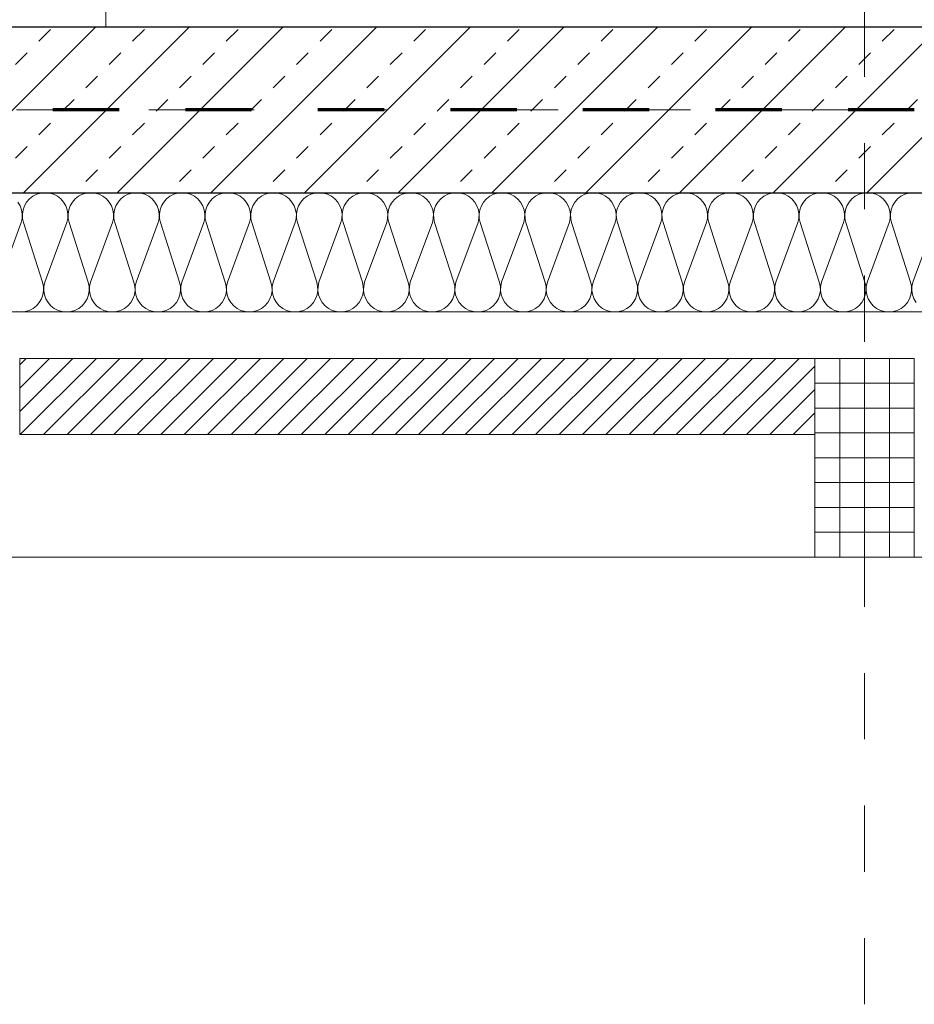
# Model space of a CAD drawing. Header units: metres. Extents: x -45.2 to 14.3, y -31.8 to 10.2.
# Tile 65 of 141: x -21.5 to -20.2, y -22.9 to -21.5. Entities that reach past the tile are written whole.
import ezdxf

# ---------------------------------------------------------------- set-up
doc = ezdxf.new("R2010")
doc.units = ezdxf.units.M
doc.header["$LTSCALE"] = 0.05
for name, pattern in [('Achsen 01', [5.291531, 3.175, -1.058062, 0.352704, -0.705764]), ('gestrichelt - 01', [2, 1, -1]), ('Raster 01', [2, 1, -1])]:
    doc.linetypes.add(name, pattern=pattern)
for name, color, linetype, lineweight in [('013_Beton und Stahlbetonarbeiten-330 Außenwände', 7, 'Continuous', 25), ('014_Fassadenarbeiten-330 Betonfertigteile vertikal', 7, 'Continuous', 9), ('014_Fassadenarbeiten-330 Mauerwerk 11.5cm', 7, 'Continuous', 9), ('AV1-Brandschutzkonzept-Brandschutzkonzept', 7, 'Continuous', 5)]:
    doc.layers.add(name, color=color, linetype=linetype, lineweight=lineweight)
for name, color, linetype, lineweight, true_color in [('013_Beton und Stahlbetonarbeiten-350 Stahlbeton Treppe Ansicht', 7, 'Continuous', 9, 0xa6a6a6), ('014_Fassadenarbeiten-000 Aufsicht Betonfertigteile', 7, 'Continuous', 9, 0xc0c0c0), ('014_Fassadenarbeiten-330 mineralische Dämmung', 7, 'Continuous', 9, 0x666666), ('AV1-Achsen', 1, 'Achsen 01', 18, 0xff0000), ('AV1-Raster', 7, 'Raster 01', 9, 0xa6a6a6)]:
    doc.layers.add(name, color=color, linetype=linetype, lineweight=lineweight, true_color=true_color)

msp = doc.modelspace()

# ---------------------------------------------------------------- linework, layer by layer
at = {"layer": '013_Beton und Stahlbetonarbeiten-330 Außenwände', "color": 251, "linetype": 'Continuous', "lineweight": 13, "true_color": 0x4c4c4c}
for p, q in [((-21.4108, -21.475), (-21.6608, -21.725)), ((-21.2694, -21.475), (-21.5194, -21.725)), ((-21.128, -21.475), (-21.378, -21.725)), ((-20.9865, -21.475), (-21.2365, -21.725)), ((-20.8451, -21.475), (-21.0951, -21.725)), ((-20.7037, -21.475), (-20.9537, -21.725)), ((-20.5623, -21.475), (-20.8123, -21.725)), ((-20.4209, -21.475), (-20.6709, -21.725)), ((-20.2794, -21.475), (-20.5294, -21.725)), ((-20.138, -21.475), (-20.388, -21.725)), ((-19.9966, -21.475), (-20.2466, -21.725)), ((-21.496, -21.496), (-21.4784, -21.4784)), ((-21.3546, -21.496), (-21.3369, -21.4784)), ((-21.2132, -21.496), (-21.1955, -21.4784)), ((-21.0718, -21.496), (-21.0541, -21.4784)), ((-20.9304, -21.496), (-20.9127, -21.4784)), ((-20.7889, -21.496), (-20.7713, -21.4784)), ((-20.6475, -21.496), (-20.6298, -21.4784)), ((-20.5061, -21.496), (-20.4884, -21.4784)), ((-20.3647, -21.496), (-20.347, -21.4784)), ((-20.2233, -21.496), (-20.2056, -21.4784)), ((-21.5314, -21.5314), (-21.5137, -21.5137)), ((-21.39, -21.5314), (-21.3723, -21.5137)), ((-21.2486, -21.5314), (-21.2309, -21.5137)), ((-21.1071, -21.5314), (-21.0895, -21.5137)), ((-20.9657, -21.5314), (-20.948, -21.5137)), ((-20.8243, -21.5314), (-20.8066, -21.5137)), ((-20.6829, -21.5314), (-20.6652, -21.5137)), ((-20.5415, -21.5314), (-20.5238, -21.5137)), ((-20.4, -21.5314), (-20.3824, -21.5137)), ((-20.2586, -21.5314), (-20.2409, -21.5137)), ((-21.4253, -21.5668), (-21.4077, -21.5491)), ((-21.2839, -21.5668), (-21.2662, -21.5491)), ((-21.1425, -21.5668), (-21.1248, -21.5491)), ((-21.0011, -21.5668), (-20.9834, -21.5491)), ((-20.8597, -21.5668), (-20.842, -21.5491)), ((-20.7182, -21.5668), (-20.7006, -21.5491)), ((-20.5768, -21.5668), (-20.5591, -21.5491)), ((-20.4354, -21.5668), (-20.4177, -21.5491)), ((-20.294, -21.5668), (-20.2763, -21.5491)), ((-21.4607, -21.6021), (-21.443, -21.5844)), ((-21.3193, -21.6021), (-21.3016, -21.5844)), ((-21.1778, -21.6021), (-21.1602, -21.5844)), ((-21.0364, -21.6021), (-21.0187, -21.5844)), ((-20.895, -21.6021), (-20.8773, -21.5844)), ((-20.7536, -21.6021), (-20.7359, -21.5844)), ((-20.6122, -21.6021), (-20.5945, -21.5844)), ((-20.4707, -21.6021), (-20.4531, -21.5844)), ((-20.3293, -21.6021), (-20.3116, -21.5844)), ((-20.1879, -21.6021), (-20.1702, -21.5844)), ((-21.496, -21.6375), (-21.4784, -21.6198)), ((-21.3546, -21.6375), (-21.3369, -21.6198)), ((-21.2132, -21.6375), (-21.1955, -21.6198)), ((-21.0718, -21.6375), (-21.0541, -21.6198)), ((-20.9304, -21.6375), (-20.9127, -21.6198)), ((-20.7889, -21.6375), (-20.7713, -21.6198)), ((-20.6475, -21.6375), (-20.6298, -21.6198)), ((-20.5061, -21.6375), (-20.4884, -21.6198)), ((-20.3647, -21.6375), (-20.347, -21.6198)), ((-20.2233, -21.6375), (-20.2056, -21.6198)), ((-21.5314, -21.6728), (-21.5137, -21.6551)), ((-21.39, -21.6728), (-21.3723, -21.6551)), ((-21.2486, -21.6728), (-21.2309, -21.6551)), ((-21.1071, -21.6728), (-21.0895, -21.6551)), ((-20.9657, -21.6728), (-20.948, -21.6551)), ((-20.8243, -21.6728), (-20.8066, -21.6551)), ((-20.6829, -21.6728), (-20.6652, -21.6551)), ((-20.5415, -21.6728), (-20.5238, -21.6551)), ((-20.4, -21.6728), (-20.3824, -21.6551)), ((-20.2586, -21.6728), (-20.2409, -21.6551)), ((-21.4253, -21.7082), (-21.4077, -21.6905)), ((-21.2839, -21.7082), (-21.2662, -21.6905)), ((-21.1425, -21.7082), (-21.1248, -21.6905)), ((-21.0011, -21.7082), (-20.9834, -21.6905)), ((-20.8597, -21.7082), (-20.842, -21.6905)), ((-20.7182, -21.7082), (-20.7006, -21.6905)), ((-20.5768, -21.7082), (-20.5591, -21.6905)), ((-20.4354, -21.7082), (-20.4177, -21.6905)), ((-20.294, -21.7082), (-20.2763, -21.6905))]:
    msp.add_line(p, q, dxfattribs=at)
at = {"layer": '013_Beton und Stahlbetonarbeiten-330 Außenwände'}
msp.add_lwpolyline([(-18.775, -21.475), (-23.075, -21.475), (-23.075, -21.725), (-18.775, -21.725)], close=True, dxfattribs=at)
at = {"layer": '013_Beton und Stahlbetonarbeiten-350 Stahlbeton Treppe Ansicht', "linetype": 'Raster 01'}
msp.add_line((-21.395, -21.475), (-21.395, -18.625), dxfattribs=at)
at = {"layer": '014_Fassadenarbeiten-000 Aufsicht Betonfertigteile'}
msp.add_lwpolyline([(-39.455, -21.905), (0.305, -21.905), (0.675, -22.275), (-39.825, -22.275)], close=True, dxfattribs=at)
at = {"layer": '014_Fassadenarbeiten-330 Betonfertigteile vertikal', "color": 8, "linetype": 'Continuous', "lineweight": 9, "true_color": 0x808080}
for p, q in [((-20.2875, -21.975), (-20.2875, -22.275)), ((-20.25, -21.975), (-20.25, -22.275)), ((-20.2125, -21.975), (-20.2125, -22.275))]:
    msp.add_line(p, q, dxfattribs=at)
at = {"layer": '014_Fassadenarbeiten-330 Betonfertigteile vertikal', "color": 8, "linetype": 'Continuous', "lineweight": 13, "true_color": 0x808080}
for p, q in [((-20.325, -22.0125), (-20.175, -22.0125)), ((-20.325, -22.05), (-20.175, -22.05)), ((-20.325, -22.0875), (-20.175, -22.0875)), ((-20.325, -22.125), (-20.175, -22.125)), ((-20.325, -22.1625), (-20.175, -22.1625)), ((-20.325, -22.2), (-20.175, -22.2)), ((-20.325, -22.2375), (-20.175, -22.2375))]:
    msp.add_line(p, q, dxfattribs=at)
at = {"layer": '014_Fassadenarbeiten-330 Betonfertigteile vertikal'}
msp.add_lwpolyline([(-20.325, -21.975), (-20.175, -21.975), (-20.175, -22.275), (-20.325, -22.275)], close=True, dxfattribs=at)
at = {"layer": '014_Fassadenarbeiten-330 Mauerwerk 11.5cm', "color": 8, "linetype": 'Continuous', "lineweight": 9, "true_color": 0x808080}
for p, q in [((-21.525, -21.9846), (-21.5154, -21.975)), ((-21.525, -22.02), (-21.48, -21.975)), ((-21.525, -22.0553), (-21.4447, -21.975)), ((-21.5243, -22.09), (-21.4093, -21.975)), ((-21.489, -22.09), (-21.374, -21.975)), ((-21.4536, -22.09), (-21.3386, -21.975)), ((-21.4182, -22.09), (-21.3032, -21.975)), ((-21.3829, -22.09), (-21.2679, -21.975)), ((-21.3475, -22.09), (-21.2325, -21.975)), ((-21.3122, -22.09), (-21.1972, -21.975)), ((-21.2768, -22.09), (-21.1618, -21.975)), ((-21.2415, -22.09), (-21.1265, -21.975)), ((-21.2061, -22.09), (-21.0911, -21.975)), ((-21.1708, -22.09), (-21.0558, -21.975)), ((-21.1354, -22.09), (-21.0204, -21.975)), ((-21.1001, -22.09), (-20.9851, -21.975)), ((-21.0647, -22.09), (-20.9497, -21.975)), ((-21.0293, -22.09), (-20.9143, -21.975)), ((-20.994, -22.09), (-20.879, -21.975)), ((-20.9586, -22.09), (-20.8436, -21.975)), ((-20.9233, -22.09), (-20.8083, -21.975)), ((-20.8879, -22.09), (-20.7729, -21.975)), ((-20.8526, -22.09), (-20.7376, -21.975)), ((-20.8172, -22.09), (-20.7022, -21.975)), ((-20.7819, -22.09), (-20.6669, -21.975)), ((-20.7465, -22.09), (-20.6315, -21.975)), ((-20.7111, -22.09), (-20.5961, -21.975)), ((-20.6758, -22.09), (-20.5608, -21.975)), ((-20.6404, -22.09), (-20.5254, -21.975)), ((-20.6051, -22.09), (-20.4901, -21.975)), ((-20.5697, -22.09), (-20.4547, -21.975)), ((-20.5344, -22.09), (-20.4194, -21.975)), ((-20.499, -22.09), (-20.384, -21.975)), ((-20.4637, -22.09), (-20.3487, -21.975)), ((-20.4283, -22.09), (-20.325, -21.9867)), ((-20.3929, -22.09), (-20.325, -22.0221)), ((-20.3576, -22.09), (-20.325, -22.0574))]:
    msp.add_line(p, q, dxfattribs=at)
at = {"layer": '014_Fassadenarbeiten-330 Mauerwerk 11.5cm'}
msp.add_lwpolyline([(-20.325, -21.975), (-20.325, -22.09), (-21.525, -22.09), (-21.525, -21.975)], close=True, dxfattribs=at)
at = {"layer": '014_Fassadenarbeiten-330 mineralische Dämmung'}
msp.add_lwpolyline([(-22.95, -21.905), (-18.9, -21.905), (-18.9, -21.725), (-22.95, -21.725)], close=True, dxfattribs=at)
for points in [[(-20.1702, -21.7256), (-20.1767, -21.725), (-20.1831, -21.7256), (-20.1893, -21.7274), (-20.1951, -21.7303), (-20.2002, -21.7343), (-20.2045, -21.7392), (-20.2078, -21.7447), (-20.21, -21.7508), (-20.2111, -21.7572), (-20.2109, -21.7637), (-20.2095, -21.77), (-20.1805, -21.86), (-20.1805, -21.86), (-20.1791, -21.8663), (-20.179, -21.8728), (-20.18, -21.8792), (-20.1822, -21.8853), (-20.1855, -21.8908), (-20.1898, -21.8957), (-20.1949, -21.8997), (-20.2007, -21.9026), (-20.2069, -21.9044), (-20.2133, -21.905), (-20.2198, -21.9044), (-20.226, -21.9026), (-20.2318, -21.8997), (-20.2369, -21.8957), (-20.2412, -21.8908), (-20.2445, -21.8853), (-20.2467, -21.8792), (-20.2477, -21.8728), (-20.2475, -21.8663), (-20.2461, -21.86), (-20.2128, -21.77), (-20.2128, -21.77), (-20.2114, -21.7637), (-20.2113, -21.7572), (-20.2123, -21.7508), (-20.2145, -21.7447), (-20.2178, -21.7392), (-20.2221, -21.7343), (-20.2272, -21.7303), (-20.233, -21.7274), (-20.2392, -21.7256), (-20.2456, -21.725), (-20.2521, -21.7256), (-20.2583, -21.7274), (-20.2641, -21.7303), (-20.2692, -21.7343), (-20.2735, -21.7392), (-20.2768, -21.7447), (-20.279, -21.7508), (-20.28, -21.7572), (-20.2798, -21.7637), (-20.2784, -21.77), (-20.2495, -21.86), (-20.2495, -21.86), (-20.2481, -21.8663), (-20.2479, -21.8728), (-20.2489, -21.8792), (-20.2511, -21.8853), (-20.2544, -21.8908), (-20.2587, -21.8957), (-20.2638, -21.8997), (-20.2696, -21.9026), (-20.2758, -21.9044), (-20.2823, -21.905), (-20.2887, -21.9044), (-20.2949, -21.9026), (-20.3007, -21.8997), (-20.3058, -21.8957), (-20.3101, -21.8908), (-20.3134, -21.8853), (-20.3156, -21.8792), (-20.3166, -21.8728), (-20.3165, -21.8663), (-20.3151, -21.86), (-20.2818, -21.77), (-20.2818, -21.77), (-20.2804, -21.7637), (-20.2802, -21.7572), (-20.2812, -21.7508), (-20.2834, -21.7447), (-20.2867, -21.7392), (-20.291, -21.7343), (-20.2961, -21.7303), (-20.3019, -21.7274), (-20.3081, -21.7256), (-20.3146, -21.725), (-20.321, -21.7256), (-20.3272, -21.7274), (-20.333, -21.7303), (-20.3381, -21.7343), (-20.3424, -21.7392), (-20.3457, -21.7447), (-20.3479, -21.7508), (-20.3489, -21.7572), (-20.3488, -21.7637), (-20.3474, -21.77), (-20.3184, -21.86), (-20.3184, -21.86), (-20.317, -21.8663), (-20.3168, -21.8728), (-20.3179, -21.8792), (-20.3201, -21.8853), (-20.3234, -21.8908), (-20.3277, -21.8957), (-20.3328, -21.8997), (-20.3386, -21.9026), (-20.3448, -21.9044), (-20.3512, -21.905), (-20.3577, -21.9044), (-20.3639, -21.9026), (-20.3697, -21.8997), (-20.3748, -21.8957), (-20.3791, -21.8908), (-20.3824, -21.8853), (-20.3846, -21.8792), (-20.3856, -21.8728), (-20.3854, -21.8663), (-20.384, -21.86), (-20.3507, -21.77), (-20.3507, -21.77), (-20.3493, -21.7637), (-20.3491, -21.7572), (-20.3502, -21.7508), (-20.3524, -21.7447), (-20.3557, -21.7392), (-20.36, -21.7343), (-20.3651, -21.7303), (-20.3709, -21.7274), (-20.3771, -21.7256), (-20.3835, -21.725), (-20.39, -21.7256), (-20.3962, -21.7274), (-20.4019, -21.7303), (-20.4071, -21.7343), (-20.4114, -21.7392), (-20.4147, -21.7447), (-20.4169, -21.7508), (-20.4179, -21.7572), (-20.4177, -21.7637), (-20.4163, -21.77), (-20.3874, -21.86), (-20.3874, -21.86), (-20.386, -21.8663), (-20.3858, -21.8728), (-20.3868, -21.8792), (-20.389, -21.8853), (-20.3923, -21.8908), (-20.3966, -21.8957), (-20.4017, -21.8997), (-20.4075, -21.9026), (-20.4137, -21.9044), (-20.4202, -21.905), (-20.4266, -21.9044), (-20.4328, -21.9026), (-20.4386, -21.8997), (-20.4437, -21.8957), (-20.448, -21.8908), (-20.4513, -21.8853), (-20.4535, -21.8792), (-20.4545, -21.8728), (-20.4543, -21.8663), (-20.4529, -21.86), (-20.4197, -21.77), (-20.4197, -21.77), (-20.4183, -21.7637), (-20.4181, -21.7572), (-20.4191, -21.7508), (-20.4213, -21.7447), (-20.4246, -21.7392), (-20.4289, -21.7343), (-20.434, -21.7303), (-20.4398, -21.7274), (-20.446, -21.7256), (-20.4525, -21.725), (-20.4589, -21.7256), (-20.4651, -21.7274), (-20.4709, -21.7303), (-20.476, -21.7343), (-20.4803, -21.7392), (-20.4836, -21.7447), (-20.4858, -21.7508), (-20.4868, -21.7572), (-20.4866, -21.7637), (-20.4852, -21.77), (-20.4563, -21.86), (-20.4563, -21.86), (-20.4549, -21.8663), (-20.4547, -21.8728), (-20.4558, -21.8792), (-20.458, -21.8853), (-20.4613, -21.8908), (-20.4655, -21.8957), (-20.4707, -21.8997), (-20.4764, -21.9026), (-20.4827, -21.9044), (-20.4891, -21.905), (-20.4956, -21.9044), (-20.5018, -21.9026), (-20.5075, -21.8997), (-20.5127, -21.8957), (-20.5169, -21.8908), (-20.5203, -21.8853), (-20.5225, -21.8792), (-20.5235, -21.8728), (-20.5233, -21.8663), (-20.5219, -21.86), (-20.4886, -21.77), (-20.4886, -21.77), (-20.4872, -21.7637), (-20.487, -21.7572), (-20.4881, -21.7508), (-20.4903, -21.7447), (-20.4936, -21.7392), (-20.4979, -21.7343), (-20.503, -21.7303), (-20.5087, -21.7274), (-20.515, -21.7256), (-20.5214, -21.725), (-20.5279, -21.7256), (-20.5341, -21.7274), (-20.5398, -21.7303), (-20.545, -21.7343), (-20.5492, -21.7392), (-20.5525, -21.7447), (-20.5547, -21.7508), (-20.5558, -21.7572), (-20.5556, -21.7637), (-20.5542, -21.77), (-20.5253, -21.86), (-20.5253, -21.86), (-20.5239, -21.8663), (-20.5237, -21.8728), (-20.5247, -21.8792), (-20.5269, -21.8853), (-20.5302, -21.8908), (-20.5345, -21.8957), (-20.5396, -21.8997), (-20.5454, -21.9026), (-20.5516, -21.9044), (-20.5581, -21.905), (-20.5645, -21.9044), (-20.5707, -21.9026), (-20.5765, -21.8997), (-20.5816, -21.8957), (-20.5859, -21.8908), (-20.5892, -21.8853), (-20.5914, -21.8792), (-20.5924, -21.8728), (-20.5922, -21.8663), (-20.5908, -21.86), (-20.5576, -21.77), (-20.5576, -21.77), (-20.5562, -21.7637), (-20.556, -21.7572), (-20.557, -21.7508), (-20.5592, -21.7447), (-20.5625, -21.7392), (-20.5668, -21.7343), (-20.5719, -21.7303), (-20.5777, -21.7274), (-20.5839, -21.7256), (-20.5903, -21.725), (-20.5968, -21.7256), (-20.603, -21.7274), (-20.6088, -21.7303), (-20.6139, -21.7343), (-20.6182, -21.7392), (-20.6215, -21.7447), (-20.6237, -21.7508), (-20.6247, -21.7572), (-20.6245, -21.7637), (-20.6231, -21.77), (-20.5942, -21.86), (-20.5942, -21.86), (-20.5928, -21.8663), (-20.5926, -21.8728), (-20.5936, -21.8792), (-20.5958, -21.8853), (-20.5992, -21.8908), (-20.6034, -21.8957), (-20.6086, -21.8997), (-20.6143, -21.9026), (-20.6205, -21.9044), (-20.627, -21.905), (-20.6334, -21.9044), (-20.6397, -21.9026), (-20.6454, -21.8997), (-20.6506, -21.8957), (-20.6548, -21.8908), (-20.6581, -21.8853), (-20.6603, -21.8792), (-20.6614, -21.8728), (-20.6612, -21.8663), (-20.6598, -21.86), (-20.6265, -21.77), (-20.6265, -21.77), (-20.6251, -21.7637), (-20.6249, -21.7572), (-20.6259, -21.7508), (-20.6282, -21.7447), (-20.6315, -21.7392), (-20.6357, -21.7343), (-20.6409, -21.7303), (-20.6466, -21.7274), (-20.6528, -21.7256), (-20.6593, -21.725), (-20.6657, -21.7256), (-20.672, -21.7274), (-20.6777, -21.7303), (-20.6828, -21.7343), (-20.6871, -21.7392), (-20.6904, -21.7447), (-20.6926, -21.7508), (-20.6937, -21.7572), (-20.6935, -21.7637), (-20.6921, -21.77), (-20.6632, -21.86), (-20.6632, -21.86), (-20.6618, -21.8663), (-20.6616, -21.8728), (-20.6626, -21.8792), (-20.6648, -21.8853), (-20.6681, -21.8908), (-20.6724, -21.8957), (-20.6775, -21.8997), (-20.6833, -21.9026), (-20.6895, -21.9044), (-20.6959, -21.905), (-20.7024, -21.9044), (-20.7086, -21.9026), (-20.7144, -21.8997), (-20.7195, -21.8957), (-20.7238, -21.8908), (-20.7271, -21.8853), (-20.7293, -21.8792), (-20.7303, -21.8728), (-20.7301, -21.8663), (-20.7287, -21.86), (-20.6955, -21.77), (-20.6955, -21.77), (-20.6941, -21.7637), (-20.6939, -21.7572), (-20.6949, -21.7508), (-20.6971, -21.7447), (-20.7004, -21.7392), (-20.7047, -21.7343), (-20.7098, -21.7303), (-20.7156, -21.7274), (-20.7218, -21.7256), (-20.7282, -21.725), (-20.7347, -21.7256), (-20.7409, -21.7274), (-20.7467, -21.7303), (-20.7518, -21.7343), (-20.7561, -21.7392), (-20.7594, -21.7447), (-20.7616, -21.7508), (-20.7626, -21.7572), (-20.7624, -21.7637), (-20.761, -21.77), (-20.7321, -21.86), (-20.7321, -21.86), (-20.7307, -21.8663), (-20.7305, -21.8728), (-20.7315, -21.8792), (-20.7337, -21.8853), (-20.737, -21.8908), (-20.7413, -21.8957), (-20.7464, -21.8997), (-20.7522, -21.9026), (-20.7584, -21.9044), (-20.7649, -21.905), (-20.7713, -21.9044), (-20.7776, -21.9026), (-20.7833, -21.8997), (-20.7884, -21.8957), (-20.7927, -21.8908), (-20.796, -21.8853), (-20.7982, -21.8792), (-20.7993, -21.8728), (-20.7991, -21.8663), (-20.7977, -21.86), (-20.7644, -21.77), (-20.7644, -21.77), (-20.763, -21.7637), (-20.7628, -21.7572), (-20.7638, -21.7508), (-20.766, -21.7447), (-20.7693, -21.7392), (-20.7736, -21.7343), (-20.7788, -21.7303), (-20.7845, -21.7274), (-20.7907, -21.7256), (-20.7972, -21.725), (-20.8036, -21.7256), (-20.8098, -21.7274), (-20.8156, -21.7303), (-20.8207, -21.7343), (-20.825, -21.7392), (-20.8283, -21.7447), (-20.8305, -21.7508), (-20.8316, -21.7572), (-20.8314, -21.7637), (-20.83, -21.77), (-20.801, -21.86), (-20.801, -21.86), (-20.7996, -21.8663), (-20.7995, -21.8728), (-20.8005, -21.8792), (-20.8027, -21.8853), (-20.806, -21.8908), (-20.8103, -21.8957), (-20.8154, -21.8997), (-20.8212, -21.9026), (-20.8274, -21.9044), (-20.8338, -21.905), (-20.8403, -21.9044), (-20.8465, -21.9026), (-20.8523, -21.8997), (-20.8574, -21.8957), (-20.8617, -21.8908), (-20.865, -21.8853), (-20.8672, -21.8792), (-20.8682, -21.8728), (-20.868, -21.8663), (-20.8666, -21.86), (-20.8333, -21.77), (-20.8333, -21.77), (-20.8319, -21.7637), (-20.8318, -21.7572), (-20.8328, -21.7508), (-20.835, -21.7447), (-20.8383, -21.7392), (-20.8426, -21.7343), (-20.8477, -21.7303), (-20.8535, -21.7274), (-20.8597, -21.7256), (-20.8661, -21.725), (-20.8726, -21.7256), (-20.8788, -21.7274), (-20.8846, -21.7303), (-20.8897, -21.7343), (-20.894, -21.7392), (-20.8973, -21.7447), (-20.8995, -21.7508), (-20.9005, -21.7572), (-20.9003, -21.7637), (-20.8989, -21.77), (-20.87, -21.86), (-20.87, -21.86), (-20.8686, -21.8663), (-20.8684, -21.8728), (-20.8694, -21.8792), (-20.8716, -21.8853), (-20.8749, -21.8908), (-20.8792, -21.8957), (-20.8843, -21.8997), (-20.8901, -21.9026), (-20.8963, -21.9044), (-20.9028, -21.905), (-20.9092, -21.9044), (-20.9154, -21.9026), (-20.9212, -21.8997), (-20.9263, -21.8957), (-20.9306, -21.8908), (-20.9339, -21.8853), (-20.9361, -21.8792), (-20.9371, -21.8728), (-20.937, -21.8663), (-20.9356, -21.86), (-20.9023, -21.77), (-20.9023, -21.77), (-20.9009, -21.7637), (-20.9007, -21.7572), (-20.9017, -21.7508), (-20.9039, -21.7447), (-20.9072, -21.7392), (-20.9115, -21.7343), (-20.9166, -21.7303), (-20.9224, -21.7274), (-20.9286, -21.7256), (-20.9351, -21.725), (-20.9415, -21.7256), (-20.9477, -21.7274), (-20.9535, -21.7303), (-20.9586, -21.7343), (-20.9629, -21.7392), (-20.9662, -21.7447), (-20.9684, -21.7508), (-20.9694, -21.7572), (-20.9693, -21.7637), (-20.9679, -21.77), (-20.9389, -21.86), (-20.9389, -21.86), (-20.9375, -21.8663), (-20.9373, -21.8728), (-20.9384, -21.8792), (-20.9406, -21.8853), (-20.9439, -21.8908), (-20.9482, -21.8957), (-20.9533, -21.8997), (-20.9591, -21.9026), (-20.9653, -21.9044), (-20.9717, -21.905), (-20.9782, -21.9044), (-20.9844, -21.9026), (-20.9902, -21.8997), (-20.9953, -21.8957), (-20.9996, -21.8908), (-21.0029, -21.8853), (-21.0051, -21.8792), (-21.0061, -21.8728), (-21.0059, -21.8663), (-21.0045, -21.86), (-20.9712, -21.77), (-20.9712, -21.77), (-20.9698, -21.7637), (-20.9696, -21.7572), (-20.9707, -21.7508), (-20.9729, -21.7447), (-20.9762, -21.7392), (-20.9805, -21.7343), (-20.9856, -21.7303), (-20.9914, -21.7274), (-20.9976, -21.7256), (-21.004, -21.725), (-21.0105, -21.7256), (-21.0167, -21.7274), (-21.0225, -21.7303), (-21.0276, -21.7343), (-21.0319, -21.7392), (-21.0352, -21.7447), (-21.0374, -21.7508), (-21.0384, -21.7572), (-21.0382, -21.7637), (-21.0368, -21.77), (-21.0079, -21.86), (-21.0079, -21.86), (-21.0065, -21.8663), (-21.0063, -21.8728), (-21.0073, -21.8792), (-21.0095, -21.8853), (-21.0128, -21.8908), (-21.0171, -21.8957), (-21.0222, -21.8997), (-21.028, -21.9026), (-21.0342, -21.9044), (-21.0407, -21.905), (-21.0471, -21.9044), (-21.0533, -21.9026), (-21.0591, -21.8997), (-21.0642, -21.8957), (-21.0685, -21.8908), (-21.0718, -21.8853), (-21.074, -21.8792), (-21.075, -21.8728), (-21.0748, -21.8663), (-21.0734, -21.86), (-21.0402, -21.77), (-21.0402, -21.77), (-21.0388, -21.7637), (-21.0386, -21.7572), (-21.0396, -21.7508), (-21.0418, -21.7447), (-21.0451, -21.7392), (-21.0494, -21.7343), (-21.0545, -21.7303), (-21.0603, -21.7274), (-21.0665, -21.7256), (-21.073, -21.725), (-21.0794, -21.7256), (-21.0856, -21.7274), (-21.0914, -21.7303), (-21.0965, -21.7343), (-21.1008, -21.7392), (-21.1041, -21.7447), (-21.1063, -21.7508), (-21.1073, -21.7572), (-21.1071, -21.7637), (-21.1057, -21.77), (-21.0768, -21.86), (-21.0768, -21.86), (-21.0754, -21.8663), (-21.0752, -21.8728), (-21.0763, -21.8792), (-21.0785, -21.8853), (-21.0818, -21.8908), (-21.0861, -21.8957), (-21.0912, -21.8997), (-21.0969, -21.9026), (-21.1032, -21.9044), (-21.1096, -21.905), (-21.1161, -21.9044), (-21.1223, -21.9026), (-21.128, -21.8997), (-21.1332, -21.8957), (-21.1375, -21.8908), (-21.1408, -21.8853), (-21.143, -21.8792), (-21.144, -21.8728), (-21.1438, -21.8663), (-21.1424, -21.86), (-21.1091, -21.77), (-21.1091, -21.77), (-21.1077, -21.7637), (-21.1075, -21.7572), (-21.1086, -21.7508), (-21.1108, -21.7447), (-21.1141, -21.7392), (-21.1184, -21.7343), (-21.1235, -21.7303), (-21.1292, -21.7274), (-21.1355, -21.7256), (-21.1419, -21.725), (-21.1484, -21.7256), (-21.1546, -21.7274), (-21.1603, -21.7303), (-21.1655, -21.7343), (-21.1697, -21.7392), (-21.173, -21.7447), (-21.1753, -21.7508), (-21.1763, -21.7572), (-21.1761, -21.7637), (-21.1747, -21.77), (-21.1458, -21.86), (-21.1458, -21.86), (-21.1444, -21.8663), (-21.1442, -21.8728), (-21.1452, -21.8792), (-21.1474, -21.8853), (-21.1507, -21.8908), (-21.155, -21.8957), (-21.1601, -21.8997), (-21.1659, -21.9026), (-21.1721, -21.9044), (-21.1786, -21.905), (-21.185, -21.9044), (-21.1912, -21.9026), (-21.197, -21.8997), (-21.2021, -21.8957), (-21.2064, -21.8908), (-21.2097, -21.8853), (-21.2119, -21.8792), (-21.2129, -21.8728), (-21.2127, -21.8663), (-21.2113, -21.86), (-21.1781, -21.77), (-21.1781, -21.77), (-21.1767, -21.7637), (-21.1765, -21.7572), (-21.1775, -21.7508), (-21.1797, -21.7447), (-21.183, -21.7392), (-21.1873, -21.7343), (-21.1924, -21.7303), (-21.1982, -21.7274), (-21.2044, -21.7256), (-21.2109, -21.725), (-21.2173, -21.7256), (-21.2235, -21.7274), (-21.2293, -21.7303), (-21.2344, -21.7343), (-21.2387, -21.7392), (-21.242, -21.7447), (-21.2442, -21.7508), (-21.2452, -21.7572), (-21.245, -21.7637), (-21.2436, -21.77), (-21.2147, -21.86), (-21.2147, -21.86), (-21.2133, -21.8663), (-21.2131, -21.8728), (-21.2141, -21.8792), (-21.2164, -21.8853), (-21.2197, -21.8908), (-21.2239, -21.8957), (-21.2291, -21.8997), (-21.2348, -21.9026), (-21.2411, -21.9044), (-21.2475, -21.905), (-21.2539, -21.9044), (-21.2602, -21.9026), (-21.2659, -21.8997), (-21.2711, -21.8957), (-21.2753, -21.8908), (-21.2786, -21.8853), (-21.2808, -21.8792), (-21.2819, -21.8728), (-21.2817, -21.8663), (-21.2803, -21.86), (-21.247, -21.77), (-21.247, -21.77), (-21.2456, -21.7637), (-21.2454, -21.7572), (-21.2465, -21.7508), (-21.2487, -21.7447), (-21.252, -21.7392), (-21.2562, -21.7343), (-21.2614, -21.7303), (-21.2671, -21.7274), (-21.2734, -21.7256), (-21.2798, -21.725), (-21.2862, -21.7256), (-21.2925, -21.7274), (-21.2982, -21.7303), (-21.3033, -21.7343), (-21.3076, -21.7392), (-21.3109, -21.7447), (-21.3131, -21.7508), (-21.3142, -21.7572), (-21.314, -21.7637), (-21.3126, -21.77), (-21.2837, -21.86), (-21.2837, -21.86), (-21.2823, -21.8663), (-21.2821, -21.8728), (-21.2831, -21.8792), (-21.2853, -21.8853), (-21.2886, -21.8908), (-21.2929, -21.8957), (-21.298, -21.8997), (-21.3038, -21.9026), (-21.31, -21.9044), (-21.3164, -21.905), (-21.3229, -21.9044), (-21.3291, -21.9026), (-21.3349, -21.8997), (-21.34, -21.8957), (-21.3443, -21.8908), (-21.3476, -21.8853), (-21.3498, -21.8792), (-21.3508, -21.8728), (-21.3506, -21.8663), (-21.3492, -21.86), (-21.316, -21.77), (-21.316, -21.77), (-21.3146, -21.7637), (-21.3144, -21.7572), (-21.3154, -21.7508), (-21.3176, -21.7447), (-21.3209, -21.7392), (-21.3252, -21.7343), (-21.3303, -21.7303), (-21.3361, -21.7274), (-21.3423, -21.7256), (-21.3487, -21.725), (-21.3552, -21.7256), (-21.3614, -21.7274), (-21.3672, -21.7303), (-21.3723, -21.7343), (-21.3766, -21.7392), (-21.3799, -21.7447), (-21.3821, -21.7508), (-21.3831, -21.7572), (-21.3829, -21.7637), (-21.3815, -21.77), (-21.3526, -21.86), (-21.3526, -21.86), (-21.3512, -21.8663), (-21.351, -21.8728), (-21.352, -21.8792), (-21.3542, -21.8853), (-21.3575, -21.8908), (-21.3618, -21.8957), (-21.367, -21.8997), (-21.3727, -21.9026), (-21.3789, -21.9044), (-21.3854, -21.905), (-21.3918, -21.9044), (-21.3981, -21.9026), (-21.4038, -21.8997), (-21.4089, -21.8957), (-21.4132, -21.8908), (-21.4165, -21.8853), (-21.4187, -21.8792), (-21.4198, -21.8728), (-21.4196, -21.8663), (-21.4182, -21.86), (-21.3849, -21.77), (-21.3849, -21.77), (-21.3835, -21.7637), (-21.3833, -21.7572), (-21.3843, -21.7508), (-21.3865, -21.7447), (-21.3898, -21.7392), (-21.3941, -21.7343), (-21.3993, -21.7303), (-21.405, -21.7274), (-21.4112, -21.7256), (-21.4177, -21.725), (-21.4241, -21.7256), (-21.4303, -21.7274), (-21.4361, -21.7303), (-21.4412, -21.7343), (-21.4455, -21.7392), (-21.4488, -21.7447), (-21.451, -21.7508), (-21.4521, -21.7572), (-21.4519, -21.7637), (-21.4505, -21.77), (-21.4215, -21.86), (-21.4215, -21.86), (-21.4201, -21.8663), (-21.42, -21.8728), (-21.421, -21.8792), (-21.4232, -21.8853), (-21.4265, -21.8908), (-21.4308, -21.8957), (-21.4359, -21.8997), (-21.4417, -21.9026), (-21.4479, -21.9044), (-21.4543, -21.905), (-21.4608, -21.9044), (-21.467, -21.9026), (-21.4728, -21.8997), (-21.4779, -21.8957), (-21.4822, -21.8908), (-21.4855, -21.8853), (-21.4877, -21.8792), (-21.4887, -21.8728), (-21.4885, -21.8663), (-21.4871, -21.86), (-21.4538, -21.77), (-21.4538, -21.77), (-21.4525, -21.7637), (-21.4523, -21.7572), (-21.4533, -21.7508), (-21.4555, -21.7447), (-21.4588, -21.7392), (-21.4631, -21.7343), (-21.4682, -21.7303), (-21.474, -21.7274), (-21.4802, -21.7256), (-21.4866, -21.725), (-21.4931, -21.7256), (-21.4993, -21.7274), (-21.5051, -21.7303), (-21.5102, -21.7343), (-21.5145, -21.7392), (-21.5178, -21.7447), (-21.52, -21.7508), (-21.521, -21.7572), (-21.5208, -21.7637), (-21.5194, -21.77), (-21.4905, -21.86), (-21.4905, -21.86), (-21.4891, -21.8663), (-21.4889, -21.8728), (-21.4899, -21.8792), (-21.4921, -21.8853), (-21.4954, -21.8908), (-21.4997, -21.8957), (-21.5048, -21.8997), (-21.5106, -21.9026), (-21.5168, -21.9044), (-21.5233, -21.905), (-21.5297, -21.9044)], [(-21.5561, -21.86), (-21.5228, -21.77), (-21.5228, -21.77), (-21.5214, -21.7637), (-21.5212, -21.7572), (-21.5222, -21.7508), (-21.5244, -21.7447), (-21.5277, -21.7392)], [(-20.1722, -21.8908), (-20.1755, -21.8853), (-20.1777, -21.8792), (-20.1788, -21.8728), (-20.1786, -21.8663), (-20.1772, -21.86), (-20.1439, -21.77)]]:
    msp.add_lwpolyline(points, dxfattribs=at)
at = {"layer": 'AV1-Achsen'}
msp.add_line((-43.35, -21.6), (4.2, -21.6), dxfattribs=at)
at = {"layer": 'AV1-Brandschutzkonzept-Brandschutzkonzept', "color": 14, "linetype": 'gestrichelt - 01', "lineweight": 70, "true_color": 0xaa0000}
msp.add_line((-18.775, -21.6), (-22.95, -21.6), dxfattribs=at)
at = {"layer": 'AV1-Raster'}
msp.add_line((-20.25, -22.95), (-20.25, 1.35), dxfattribs=at)
at = {"layer": 'Defpoints', "color": 0, "lineweight": 0}
for p, q in [((-21.525, -22.275), (-21.525, -22.275)), ((-21.525, -22.275), (-21.525, -22.275)), ((-20.325, -22.275), (-20.325, -22.275)), ((-20.325, -22.275), (-20.325, -22.275))]:
    msp.add_line(p, q, dxfattribs=at)

doc.saveas('drawing.dxf')
